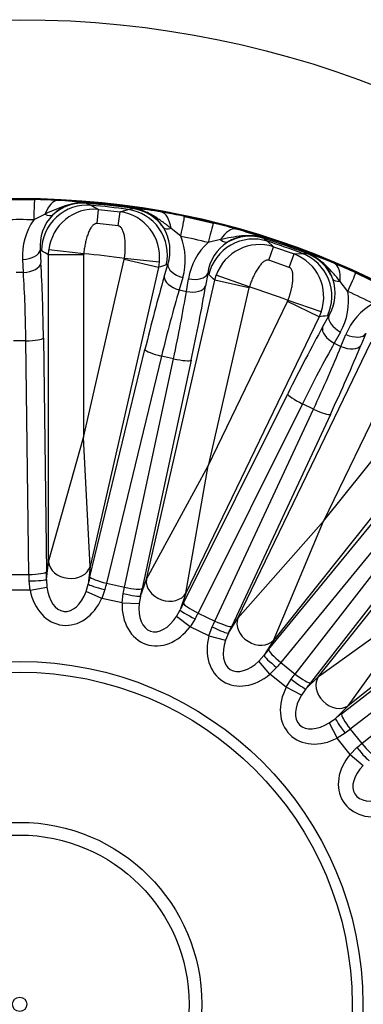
# Model space of a CAD drawing. Header units: millimetres. Extents: x 0 to 2970, y 0 to 2100.
# Tile 21 of 24: x 2102 to 2199, y 1407 to 1687. Entities that reach past the tile are written whole.
import ezdxf

# ---------------------------------------------------------------- set-up
doc = ezdxf.new("R2010")
doc.units = ezdxf.units.MM
doc.header["$LTSCALE"] = 10
doc.layers.add('CAP560C', color=7, linetype='Continuous')
doc.layers.add('Default', color=7, linetype='Continuous')

# ---------------------------------------------------------------- blocks, each defined once
blk = doc.blocks.new('SE2')
at = {"layer": 'CAP560C', "color": 7, "linetype": 'Continuous'}
for p, q in [((2097.49, 1635.76), (2105.93, 1635.76)), ((2120.63, 1634.76), (2120.81, 1634.69)), ((2120.81, 1634.69), (2122.01, 1634.13)), ((2122.01, 1634.13), (2124.07, 1632.96)), ((2123.67, 1628.94), (2124.07, 1632.96)), ((2124.07, 1632.96), (2130.22, 1632.27)), ((2130.22, 1632.27), (2132.48, 1632.95)), ((2132.48, 1632.95), (2133.77, 1633.23)), ((2133.77, 1633.23), (2133.97, 1633.25)), ((2108.9, 1631.61), (2105.7, 1630)), ((2129.71, 1628.26), (2130.22, 1632.27)), ((2148.52, 1630.96), (2156.75, 1629.08)), ((2129.71, 1628.26), (2123.67, 1628.94)), ((2147.47, 1625.3), (2144.7, 1627.57)), ((2158.72, 1624.37), (2155.24, 1623.52)), ((2170.86, 1624.83), (2171.02, 1624.73)), ((2171.02, 1624.73), (2172.06, 1623.91)), ((2107.9, 1621.19), (2107.53, 1621.4)), ((2107.53, 1621.4), (2107.74, 1617.75)), ((2109.91, 1620), (2110, 1621.45)), ((2119.89, 1620.33), (2110, 1621.45)), ((2172.06, 1623.91), (2173.81, 1622.32)), ((2172.52, 1618.49), (2173.81, 1622.32)), ((2173.81, 1622.32), (2179.65, 1620.28)), ((2102.76, 1615.06), (2102.55, 1618.7)), ((2109.91, 1532.74), (2109.91, 1620)), ((2119.87, 1620), (2109.91, 1620)), ((2119.89, 1620.33), (2119.87, 1620)), ((2119.87, 1620), (2119.87, 1568.11)), ((2119.87, 1568.11), (2131.42, 1618.69)), ((2131.42, 1618.69), (2131.48, 1619.03)), ((2141.13, 1616.48), (2131.42, 1618.69)), ((2141.37, 1617.91), (2131.48, 1619.03)), ((2178.26, 1616.48), (2172.52, 1618.49)), ((2178.26, 1616.48), (2179.65, 1620.28)), ((2179.65, 1620.28), (2182.01, 1620.43)), ((2182.01, 1620.43), (2183.33, 1620.42)), ((2183.33, 1620.42), (2183.52, 1620.4)), ((2141.13, 1616.48), (2121.72, 1531.41)), ((2141.37, 1617.91), (2141.13, 1616.48)), ((2142.75, 1613.81), (2143.76, 1617.31)), ((2143.76, 1617.31), (2143.36, 1617.2)), ((2100.66, 1615.06), (2102.76, 1615.06)), ((2137.71, 1527.76), (2157.12, 1612.83)), ((2148.02, 1613.58), (2147.01, 1610.07)), ((2149.05, 1609.6), (2149.66, 1613.2)), ((2155.12, 1614.72), (2154.51, 1611.12)), ((2155.43, 1614.44), (2155.12, 1614.72)), ((2157.12, 1612.83), (2157.53, 1614.22)), ((2166.83, 1610.61), (2157.12, 1612.83)), ((2166.93, 1610.93), (2157.53, 1614.22)), ((2197.21, 1614.92), (2204.81, 1611.26)), ((2147.01, 1610.07), (2149.05, 1609.6)), ((2166.83, 1610.61), (2155.29, 1560.02)), ((2166.93, 1610.93), (2166.83, 1610.61)), ((2194.92, 1609.64), (2192.73, 1612.47)), ((2155.29, 1560.02), (2177.8, 1606.77)), ((2177.8, 1606.77), (2177.93, 1607.08)), ((2186.78, 1602.45), (2177.8, 1606.77)), ((2187.33, 1603.8), (2177.93, 1607.08)), ((2186.78, 1602.45), (2148.92, 1523.84)), ((2187.33, 1603.8), (2186.78, 1602.45)), ((2187.76, 1599.49), (2189.53, 1602.68)), ((2189.53, 1602.68), (2189.11, 1602.66)), ((2108.44, 1596.34), (2109.32, 1529.89)), ((2192.84, 1598.09), (2191.08, 1594.9)), ((2192.97, 1593.99), (2194.37, 1597.36)), ((2200.02, 1597.63), (2198.63, 1594.26)), ((2103.46, 1595.59), (2099.96, 1595.59)), ((2104.34, 1529.14), (2103.46, 1595.59)), ((2163.7, 1516.72), (2201.56, 1595.33)), ((2191.08, 1594.9), (2192.97, 1593.99)), ((2121.65, 1528.5), (2137.3, 1593.09)), ((2141.99, 1591.25), (2126.34, 1526.66)), ((2131.48, 1525.49), (2145.41, 1590.47)), ((2145.41, 1590.47), (2141.99, 1591.25)), ((2210.53, 1591.01), (2188.02, 1544.26)), ((2150.43, 1590.1), (2136.5, 1525.11)), ((2188.02, 1544.26), (2220.37, 1584.83)), ((2148.21, 1521.01), (2177.84, 1580.5)), ((2182, 1577.67), (2152.37, 1518.18)), ((2228.16, 1578.62), (2173.76, 1510.4)), ((2185.16, 1576.15), (2182, 1577.67)), ((2157.12, 1515.89), (2185.16, 1576.15)), ((2189.97, 1574.66), (2161.93, 1514.4)), ((2109.91, 1532.74), (2119.87, 1568.11)), ((2121.72, 1531.41), (2119.87, 1568.11)), ((2186.58, 1500.17), (2240.98, 1568.39)), ((2137.71, 1527.76), (2155.29, 1560.02)), ((2148.92, 1523.84), (2155.29, 1560.02)), ((2172.43, 1507.8), (2214.56, 1559.21)), ((2217.99, 1555.52), (2175.86, 1504.11)), ((2179.98, 1500.83), (2220.73, 1553.33)), ((2225.09, 1550.81), (2184.34, 1498.31)), ((2263.2, 1546.18), (2194.98, 1491.77)), ((2163.7, 1516.72), (2188.02, 1544.26)), ((2173.76, 1510.4), (2188.02, 1544.26)), ((2109.35, 1527.74), (2109.91, 1532.74)), ((2099.08, 1529.14), (2104.34, 1529.14)), ((2121.72, 1531.41), (2121.15, 1526.41)), ((2193.11, 1489.54), (2245.62, 1530.28)), ((2104.68, 1524.64), (2104.37, 1527.3)), ((2109.35, 1527.74), (2109.46, 1525.56)), ((2120.55, 1524.31), (2121.15, 1526.41)), ((2126.34, 1526.66), (2131.48, 1525.49)), ((2136.04, 1523.01), (2137.71, 1527.76)), ((2104.68, 1524.64), (2098.74, 1524.64)), ((2104.68, 1524.64), (2109.46, 1525.56)), ((2125.01, 1522.35), (2120.55, 1524.31)), ((2125.91, 1524.87), (2125.01, 1522.35)), ((2130.8, 1521.03), (2131.09, 1523.69)), ((2148.92, 1523.84), (2147.26, 1519.09)), ((2248.14, 1525.92), (2195.63, 1485.17)), ((2130.8, 1521.03), (2125.01, 1522.35)), ((2130.8, 1521.03), (2135.67, 1520.86)), ((2136.04, 1523.01), (2135.67, 1520.86)), ((2186.58, 1500.17), (2216.42, 1521.61)), ((2194.98, 1491.77), (2216.42, 1521.61)), ((2198.92, 1481.06), (2250.33, 1523.18)), ((2146.21, 1517.17), (2147.26, 1519.09)), ((2152.37, 1518.18), (2157.12, 1515.89)), ((2150.12, 1514.27), (2146.21, 1517.17)), ((2151.55, 1516.53), (2150.12, 1514.27)), ((2161.02, 1512.46), (2163.7, 1516.72)), ((2155.47, 1511.7), (2150.12, 1514.27)), ((2155.47, 1511.7), (2156.34, 1514.22)), ((2161.02, 1512.46), (2160.18, 1510.45)), ((2155.47, 1511.7), (2160.18, 1510.45)), ((2173.76, 1510.4), (2171.08, 1506.14)), ((2169.63, 1504.51), (2171.08, 1506.14)), ((2172.8, 1500.81), (2169.63, 1504.51)), ((2175.86, 1504.11), (2179.98, 1500.83)), ((2174.7, 1502.69), (2172.8, 1500.81)), ((2177.44, 1497.11), (2172.8, 1500.81)), ((2177.44, 1497.11), (2178.85, 1499.37)), ((2183.02, 1496.61), (2186.58, 1500.17)), ((2181.75, 1494.84), (2177.44, 1497.11)), ((2183.02, 1496.61), (2181.75, 1494.84)), ((2194.98, 1491.77), (2191.42, 1488.21)), ((2189.64, 1486.95), (2191.42, 1488.21)), ((2189.64, 1486.95), (2191.91, 1482.63)), ((2194.18, 1484.04), (2191.91, 1482.63)), ((2195.63, 1485.17), (2198.92, 1481.06)), ((2195.61, 1477.99), (2191.91, 1482.63)), ((2195.61, 1477.99), (2197.49, 1479.89)), ((2195.61, 1477.99), (2199.31, 1474.82))]:
    blk.add_line(p, q, dxfattribs=at)
for radius in [280, 229.2, 228.94, 97.5, 94.44, 51.74, 48.12, 2.04]:
    blk.add_circle((2101.71, 1406.9), radius, dxfattribs=at)
for centre, radius, start, end in [((2102.76, 1464.63), 171.16, 86.7377, 88.9403), ((2109.2, 1555.67), 79.91, 81.7776, 87.6325), ((2122.9, 1620.03), 12.98, 84.8714, 173.7442), ((2119.48, 1622.79), 12.02, 84.5069, 134.6391), ((2101.71, 1406.9), 228.59, 81.9369, 85.2059), ((2101.71, 1406.9), 228.13, 82.2476, 84.8953), ((2132.45, 1621.37), 11.98, 32.4183, 82.7214), ((2127.51, 1553.61), 79.91, 79.5104, 85.3652), ((2101.71, 1417.27), 212.77, 88.926, 91.074), ((2120.32, 1619.85), 17.81, 145.2248, 183.6888), ((2120, 1622.6), 12.52, 135.7045, 185.5291), ((2128.47, 1619.4), 12.99, 353.4202, 82.2499), ((2113.53, 1463.41), 171.16, 78.2026, 80.4052), ((2131.85, 1621.26), 12.55, 341.6778, 31.3743), ((2115.58, 1462.95), 171.16, 73.8805, 76.0831), ((2142.12, 1550.27), 79.91, 68.9204, 74.7754), ((2130.95, 1618.65), 17.81, 343.4542, 21.9179), ((2104.02, 1417.01), 212.77, 76.0689, 78.2168), ((2167.07, 1613.43), 12.02, 71.6497, 121.782), ((2101.71, 1406.9), 228.59, 69.0798, 72.3488), ((2167.24, 1610.37), 17.81, 132.3677, 170.8317), ((2167.54, 1613.12), 12.52, 122.8473, 172.672), ((2169.8, 1609.97), 12.98, 72.0143, 160.8871), ((2101.71, 1406.9), 228.13, 69.3905, 72.0381), ((2101.71, 1406.9), 214.2, 82.0122, 85.1306), ((2175.08, 1608.12), 12.99, 340.563, 69.3927), ((2179.4, 1609.15), 11.98, 19.5612, 69.8643), ((2159.51, 1544.19), 79.91, 66.6533, 72.508), ((2125.81, 1459.37), 171.16, 65.3454, 67.548), ((2178.79, 1609.18), 12.55, 328.8207, 18.5172), ((2101.71, 1406.9), 214.2, 69.1551, 72.2735), ((2177.33, 1606.84), 17.81, 330.5971, 9.0607), ((2106.21, 1416.24), 212.77, 63.2118, 65.3597), ((2210.87, 1590.68), 17.81, 119.5105, 157.9745)]:
    blk.add_arc(centre, radius, start, end, dxfattribs=at)
for centre, major_axis, ratio, start_param, end_param in [((2105.7, 1623.26), (0.23, 12.5), 0.011995, 0.026182, 1.001596), ((2111.91, 1623.03), (0.72, 12.48), 0.378437, 0.028284, 0.83484), ((2120.85, 1621.19), (6.61, 11.19), 0.994879, 0.446206, 2.101856), ((2119.73, 1621.74), (4.66, 12.14), 0.995637, 0.284337, 1.104071), ((2130.73, 1620.08), (3.95, -12.38), 0.994879, 1.039736, 2.695387), ((2131.95, 1620.36), (-1.85, 12.87), 0.995637, 5.179114, 5.998848), ((2107.69, 1635.04), (3.49, -3.58), 0.407961, 5.432942, 6.191782), ((2139.85, 1619.88), (2.07, 12.33), 0.378437, 5.448345, 6.254901), ((2145.97, 1618.73), (2.55, 12.24), 0.011995, -1.001596, -0.026182), ((2146.64, 1630.65), (-4.2, -2.71), 0.407961, 0.091403, 0.850243), ((2153.74, 1616.95), (3.01, 12.13), 0.011995, 0.026182, 1.001596), ((2159.75, 1615.34), (3.48, 12.01), 0.378437, 0.028284, 0.83484), ((2168.06, 1611.56), (-8.93, -9.44), 0.994879, 3.587799, 5.243449), ((2158.31, 1627.99), (2.61, -4.27), 0.407961, 5.432942, 6.191782), ((2167.08, 1612.34), (7.25, 10.79), 0.995637, 0.284337, 1.104071), ((2102.55, 1621.4), (-4.99, -0.28), 0.538455, 1.540656, 3.037977), ((1939.44, 1406.9), (299.21, 0), 0.866575, 0.964604, 0.972753), ((2177.44, 1608.28), (1.1, -12.95), 0.994879, 1.039736, 2.695387), ((2178.69, 1608.28), (1.06, 12.96), 0.995637, 5.179114, 5.998848), ((2102.76, 1617.75), (-4.99, -0.28), 0.538455, 1.540656, 3.037977), ((2103.69, 1588.1), (0, 55), 0.087489, -1.420425, -1.001483), ((2259.91, 1370.8), (-291.71, 66.58), 0.866575, -0.972758, -0.96461), ((2148.62, 1616.21), (4.8, -1.38), 0.538455, 3.245208, 4.742529), ((2186.29, 1606.05), (4.76, 11.56), 0.378437, 5.448345, 6.254901), ((2098.71, 1588.1), (0, 50), 0.096238, -1.420425, -1.001483), ((2140.1, 1584), (12.24, 53.62), 0.087489, 1.001483, 1.420425), ((2147.61, 1612.7), (4.8, -1.38), 0.538455, 3.245208, 4.742529), ((2150.26, 1615.83), (-4.93, 0.84), 0.538455, 1.540656, 3.037977), ((1943.51, 1443.01), (291.71, -66.58), 0.866575, 0.96461, 0.972758), ((2195.3, 1615.04), (-4.7, -1.71), 0.407961, 0.091403, 0.850243), ((2191.99, 1603.57), (5.21, 11.36), 0.011995, -1.001596, -0.026182), ((2144.96, 1582.89), (11.13, 48.75), 0.096238, 1.001483, 1.420425), ((2149.65, 1612.23), (-4.93, 0.84), 0.538455, 1.540656, 3.037977), ((2143.96, 1583.12), (12.24, 53.62), 0.087489, -1.420425, -1.001483), ((2139.1, 1584.23), (11.13, 48.75), 0.096238, -1.420425, -1.001483), ((2247.91, 1336.5), (-269.58, 129.82), 0.866575, -0.972761, -0.964613), ((2194.01, 1600.52), (4.38, -2.42), 0.538455, 3.245208, 4.742529), ((2178.55, 1571.02), (23.86, 49.55), 0.087489, 1.001483, 1.420425), ((2192.25, 1597.33), (4.38, -2.42), 0.538455, 3.245208, 4.742529), ((2103.46, 1596.34), (-5, -0.07), 0.149793, 1.568811, 3.053328), ((2195.53, 1599.79), (-4.62, 1.91), 0.538455, 1.540656, 3.037977), ((2183.04, 1568.86), (21.69, 45.05), 0.096238, 1.001483, 1.420425), ((2177.62, 1571.46), (21.69, 45.05), 0.096238, -1.420425, -1.001483), ((2182.11, 1569.3), (23.86, 49.55), 0.087489, -1.420425, -1.001483), ((2194.14, 1596.42), (-4.62, 1.91), 0.538455, 1.540656, 3.037977), ((2142.15, 1591.98), (4.86, -1.18), 0.149793, 3.229858, 4.714375), ((2145.57, 1591.2), (-4.89, 1.05), 0.149793, 1.568811, 3.053328), ((2182.32, 1578.34), (4.48, -2.23), 0.149793, 3.229858, 4.714375), ((2185.48, 1576.82), (-4.53, 2.11), 0.149793, 1.568811, 3.053328), ((2115.89, 1532.74), (5.96, -0.67), 0.787968, 3.283622, 6.141156), ((2104.34, 1529.89), (-5, -0.07), 0.149793, 1.568811, 3.053328), ((2101.32, 1524.64), (0, 30), 0.10207, -1.482285, -1.420425), ((2106.3, 1524.64), (0, 35), 0.087489, -1.482285, -1.420425), ((2104.37, 1527.74), (-5, -0.04), 0.088393, 1.57011, 3.053982), ((2123.44, 1522.71), (7.79, 34.12), 0.087489, 1.420425, 1.482285), ((2126.01, 1525.3), (4.87, -1.15), 0.088393, 3.229203, 4.713075), ((2126.51, 1527.39), (4.86, -1.18), 0.149793, 3.229858, 4.714375), ((2128.29, 1521.6), (6.68, 29.25), 0.10207, 1.420425, 1.482285), ((2143.53, 1526.43), (5.66, -1.98), 0.787968, 3.283622, 6.141156), ((2115.42, 1528.59), (1.56, 13.87), 0.787968, 1.946522, 4.336663), ((2115.42, 1528.59), (1.12, 9.96), 0.598796, 1.946522, 4.336663), ((2127.53, 1521.78), (6.68, 29.25), 0.10207, -1.482285, -1.420425), ((2131.19, 1524.12), (-4.88, 1.07), 0.088393, 1.57011, 3.053982), ((2131.64, 1526.22), (-4.89, 1.05), 0.149793, 1.568811, 3.053328), ((2132.38, 1520.67), (7.79, 34.12), 0.087489, -1.482285, -1.420425), ((2142.15, 1522.49), (4.61, 13.18), 0.787968, 1.946522, 4.336663), ((2142.15, 1522.49), (3.31, 9.46), 0.598796, 1.946522, 4.336663), ((2148.66, 1514.97), (15.19, 31.53), 0.087489, 1.420425, 1.482285), ((2152.7, 1518.85), (4.48, -2.23), 0.149793, 3.229858, 4.714375), ((2151.74, 1516.92), (4.49, -2.2), 0.088393, 3.229203, 4.713075), ((2153.15, 1512.81), (13.02, 27.03), 0.10207, 1.420425, 1.482285), ((2152.44, 1513.15), (13.02, 27.03), 0.10207, -1.482285, -1.420425), ((2157.44, 1516.57), (-4.53, 2.11), 0.149793, 1.568811, 3.053328), ((2169.08, 1514.13), (5.08, -3.19), 0.787968, 3.283622, 6.141156), ((2156.53, 1514.62), (-4.52, 2.13), 0.088393, 1.57011, 3.053982), ((2156.93, 1510.99), (15.19, 31.53), 0.087489, -1.482285, -1.420425), ((2166.86, 1510.59), (7.43, 11.82), 0.787968, 1.946522, 4.336663), ((2166.86, 1510.59), (5.33, 8.48), 0.598796, 1.946522, 4.336663), ((2171.53, 1501.82), (21.82, 27.36), 0.087489, 1.420425, 1.482285), ((2176.33, 1504.7), (3.87, -3.17), 0.149793, 3.229858, 4.714375), ((2174.97, 1503.03), (3.88, -3.15), 0.088393, 3.229203, 4.713075), ((2175.43, 1498.71), (18.7, 23.45), 0.10207, 1.420425, 1.482285), ((2174.81, 1499.2), (18.7, 23.45), 0.10207, -1.482285, -1.420425), ((2180.45, 1501.41), (3.95, -3.07), 0.149793, 4.710403, 6.19492), ((2179.13, 1499.72), (3.93, -3.09), 0.088393, 4.711703, 6.195575), ((2178.71, 1496.1), (21.82, 27.36), 0.087489, -1.482285, -1.420425), ((2191.25, 1496.45), (4.24, -4.24), 0.787968, 3.283622, 6.141156), ((2188.3, 1493.49), (9.87, 9.87), 0.787968, 1.946522, 4.336663), ((2188.3, 1493.49), (7.09, 7.09), 0.598796, 1.946522, 4.336663), ((2194.53, 1484.32), (-3.09, 3.93), 0.088393, 0.08761, 1.571483), ((2190.9, 1483.9), (27.36, 21.82), 0.087489, 1.420425, 1.482285), ((2196.22, 1485.64), (-3.07, 3.95), 0.149793, 0.088265, 1.572782), ((2194.01, 1480.01), (23.45, 18.7), 0.10207, 1.420425, 1.482285), ((2193.52, 1480.62), (23.45, 18.7), 0.10207, -1.482285, -1.420425), ((2197.84, 1480.17), (-3.15, 3.88), 0.088393, 1.57011, 3.053982), ((2199.5, 1481.52), (-3.17, 3.87), 0.149793, 1.568811, 3.053328), ((2205.39, 1472.05), (11.82, 7.43), 0.787968, 1.946522, 4.336663), ((2205.39, 1472.05), (8.48, 5.33), 0.598796, 1.946522, 4.336663)]:
    blk.add_ellipse(centre, major_axis=major_axis, ratio=ratio, start_param=start_param, end_param=end_param, dxfattribs=at)
for points, knots in [([(2120.63, 1634.76), (2120.12, 1634.8), (2119.6, 1634.82), (2118.58, 1634.78), (2118.07, 1634.74), (2117.06, 1634.59), (2116.56, 1634.5), (2115.57, 1634.25), (2115.08, 1634.11), (2113.61, 1633.64), (2112.66, 1633.26), (2110.76, 1632.47), (2109.82, 1632.05), (2108.9, 1631.61)], [0, 0, 0, 0, 0.125, 0.125, 0.25, 0.25, 0.375, 0.375, 0.5, 0.5, 0.75, 0.75, 1, 1, 1, 1]), ([(2144.7, 1627.57), (2143.9, 1628.2), (2143.08, 1628.83), (2141.41, 1630.02), (2140.56, 1630.6), (2139.24, 1631.39), (2138.79, 1631.63), (2137.88, 1632.09), (2137.41, 1632.3), (2136.45, 1632.67), (2135.96, 1632.83), (2134.97, 1633.09), (2134.47, 1633.18), (2133.97, 1633.25)], [0, 0, 0, 0, 0.25, 0.25, 0.5, 0.5, 0.625, 0.625, 0.75, 0.75, 0.875, 0.875, 1, 1, 1, 1]), ([(2123.67, 1628.94), (2123.64, 1628.94), (2123.57, 1628.95), (2123.48, 1628.94), (2123.38, 1628.93), (2123.29, 1628.91), (2123.19, 1628.88), (2123.09, 1628.84), (2122.91, 1628.75), (2122.65, 1628.57), (2122.34, 1628.27), (2122.04, 1627.88), (2121.76, 1627.44), (2121.5, 1626.93), (2121.16, 1626.18), (2120.78, 1625.11), (2120.48, 1623.97), (2120.28, 1623.05), (2120.16, 1622.38), (2120.05, 1621.71), (2119.96, 1621.02), (2119.92, 1620.56), (2119.89, 1620.33)], [0, 0, 0, 0, 0.008978, 0.018036, 0.027285, 0.036825, 0.04675, 0.057142, 0.068074, 0.108347, 0.156288, 0.207471, 0.265476, 0.32486, 0.389177, 0.525157, 0.671864, 0.736678, 0.801855, 0.86744, 0.933474, 1, 1, 1, 1]), ([(2131.48, 1619.03), (2131.49, 1619.14), (2131.52, 1619.37), (2131.56, 1619.72), (2131.59, 1620.06), (2131.62, 1620.4), (2131.65, 1620.74), (2131.67, 1621.08), (2131.68, 1621.42), (2131.7, 1621.75), (2131.7, 1622.09), (2131.71, 1622.81), (2131.67, 1623.87), (2131.54, 1624.99), (2131.38, 1625.81), (2131.24, 1626.36), (2131.06, 1626.86), (2130.86, 1627.3), (2130.62, 1627.67), (2130.39, 1627.92), (2130.19, 1628.08), (2130.04, 1628.17), (2129.88, 1628.23), (2129.76, 1628.25), (2129.71, 1628.26)], [0, 0, 0, 0, 0.033226, 0.066326, 0.099305, 0.132167, 0.164918, 0.197563, 0.230107, 0.262556, 0.294916, 0.327191, 0.473483, 0.609176, 0.67397, 0.733792, 0.791585, 0.842641, 0.890924, 0.931469, 0.950392, 0.967801, 0.984154, 1, 1, 1, 1]), ([(2170.86, 1624.83), (2170.37, 1624.99), (2169.87, 1625.12), (2168.86, 1625.32), (2168.36, 1625.39), (2167.34, 1625.47), (2166.83, 1625.48), (2165.81, 1625.47), (2165.3, 1625.44), (2163.77, 1625.3), (2162.75, 1625.15), (2160.73, 1624.8), (2159.72, 1624.59), (2158.72, 1624.37)], [0, 0, 0, 0, 0.125, 0.125, 0.25, 0.25, 0.375, 0.375, 0.5, 0.5, 0.75, 0.75, 1, 1, 1, 1]), ([(2172.52, 1618.49), (2172.49, 1618.5), (2172.43, 1618.51), (2172.34, 1618.53), (2172.24, 1618.54), (2172.15, 1618.54), (2172.05, 1618.53), (2171.94, 1618.52), (2171.75, 1618.47), (2171.45, 1618.35), (2171.08, 1618.12), (2170.7, 1617.82), (2170.33, 1617.45), (2169.96, 1617.01), (2169.46, 1616.35), (2168.86, 1615.39), (2168.31, 1614.35), (2167.91, 1613.5), (2167.65, 1612.88), (2167.39, 1612.24), (2167.15, 1611.59), (2167, 1611.15), (2166.93, 1610.93)], [0, 0, 0, 0, 0.008978, 0.018036, 0.027285, 0.036825, 0.04675, 0.057142, 0.068074, 0.108347, 0.156288, 0.207471, 0.265476, 0.32486, 0.389177, 0.525157, 0.671864, 0.736678, 0.801855, 0.86744, 0.933474, 1, 1, 1, 1]), ([(2192.73, 1612.47), (2192.09, 1613.27), (2191.42, 1614.06), (2190.07, 1615.59), (2189.37, 1616.34), (2188.25, 1617.41), (2187.87, 1617.75), (2187.08, 1618.4), (2186.67, 1618.71), (2185.82, 1619.28), (2185.38, 1619.54), (2184.47, 1620.01), (2184, 1620.22), (2183.52, 1620.4)], [0, 0, 0, 0, 0.25, 0.25, 0.5, 0.5, 0.625, 0.625, 0.75, 0.75, 0.875, 0.875, 1, 1, 1, 1]), ([(2177.93, 1607.08), (2177.97, 1607.19), (2178.05, 1607.41), (2178.16, 1607.74), (2178.27, 1608.07), (2178.38, 1608.39), (2178.48, 1608.72), (2178.58, 1609.04), (2178.67, 1609.37), (2178.75, 1609.69), (2178.83, 1610.02), (2179, 1610.72), (2179.2, 1611.76), (2179.32, 1612.89), (2179.35, 1613.72), (2179.33, 1614.29), (2179.27, 1614.81), (2179.17, 1615.29), (2179.02, 1615.7), (2178.85, 1616), (2178.69, 1616.2), (2178.56, 1616.32), (2178.42, 1616.41), (2178.32, 1616.46), (2178.26, 1616.48)], [0, 0, 0, 0, 0.033226, 0.066326, 0.099305, 0.132167, 0.164918, 0.197563, 0.230107, 0.262556, 0.294916, 0.327191, 0.473483, 0.609176, 0.67397, 0.733792, 0.791585, 0.842641, 0.890924, 0.931469, 0.950392, 0.967801, 0.984154, 1, 1, 1, 1])]:
    blk.add_open_spline(points, degree=3, knots=knots, dxfattribs=at)

msp = doc.modelspace()

# ---------------------------------------------------------------- block references
at = {"layer": 'Default'}
msp.add_blockref('SE2', (0, 0), dxfattribs=at)

doc.saveas('drawing.dxf')
